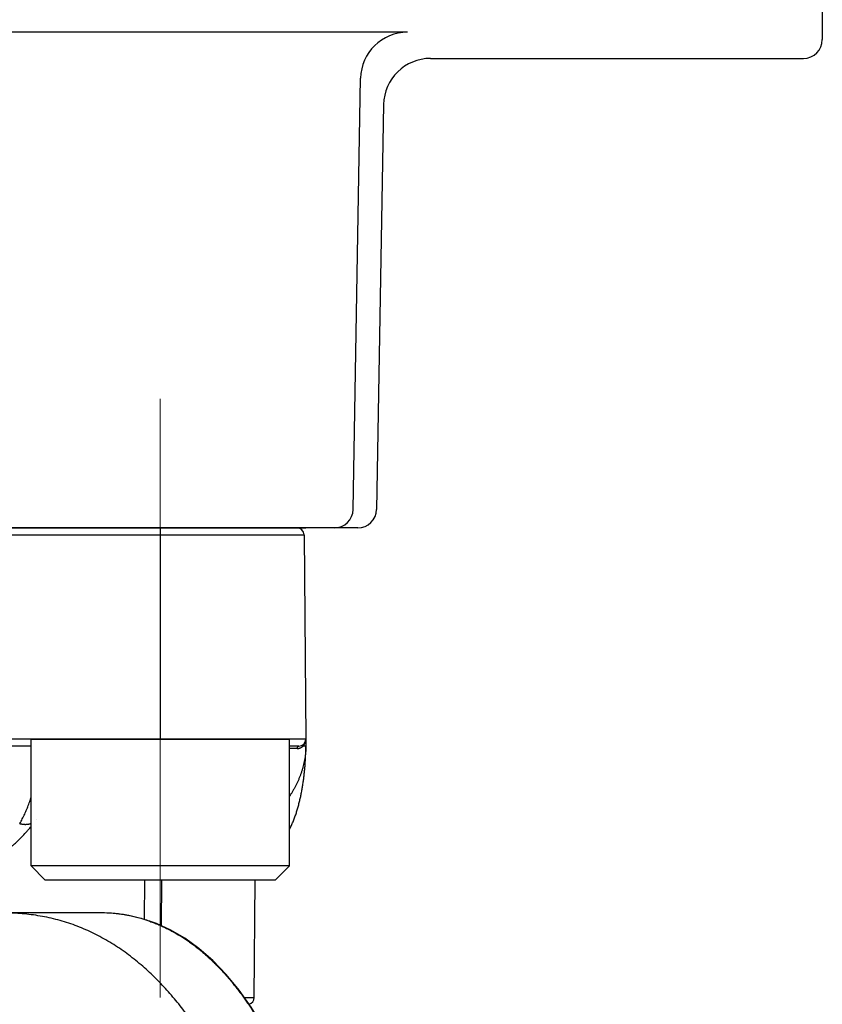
# Model space of a CAD drawing. Header units: millimetres. Extents: x 0 to 1076, y 0 to 742.
# Tile 31 of 125: x 157 to 174, y 396 to 417. Entities that reach past the tile are written whole.
import ezdxf

# ---------------------------------------------------------------- set-up
doc = ezdxf.new("R2010")
doc.units = ezdxf.units.MM
doc.header["$LTSCALE"] = 0.454724
doc.linetypes.add('CENTER', pattern=[50.8, 31.75, -6.35, 6.35, -6.35])
doc.layers.add('NoLayerName_001', color=7, linetype='Continuous')

msp = doc.modelspace()

# ---------------------------------------------------------------- linework, layer by layer
at = {"layer": 'NoLayerName_001', "color": 7, "linetype": 'Continuous', "lineweight": 25}
for p, q in [((174, 427.1751), (174, 416.4)), ((165.167, 416.5586), (134.833, 416.5586)), ((165.6572, 416), (173.6, 416)), ((164.0069, 406.393), (164.1671, 415.576)), ((164.6574, 415.0175), (164.5069, 406.393)), ((164.1069, 406), (135.8931, 406))]:
    msp.add_line(p, q, dxfattribs=at)
at = {"layer": 'NoLayerName_001', "color": 4, "linetype": 'CENTER', "lineweight": 13}
msp.add_line((159.9, 408.75), (159.9, 395.9987), dxfattribs=at)
at = {"layer": 'NoLayerName_001', "color": 21, "linetype": 'Continuous', "lineweight": 25}
msp.add_line((137, 406), (163, 406), dxfattribs=at)
at = {"layer": 'NoLayerName_001', "color": 60, "linetype": 'Continuous', "lineweight": 25}
for p, q in [((137.038, 405.8513), (162.962, 405.8513)), ((137.188, 406), (162.812, 406)), ((159.8995, 406), (159.8995, 401.5)), ((162.962, 405.8513), (163, 401.5)), ((163, 401.5), (137, 401.5)), ((163, 401.5), (163, 401.35)), ((157.1495, 401.35), (142.8505, 401.35)), ((162.85, 401.35), (162.6495, 401.35)), ((162.9494, 401.3491), (162.9372, 401.349)), ((157.2684, 399.7906), (157.2686, 399.7908)), ((159.5627, 398.5), (159.5572, 397.6614)), ((159.9244, 398.5), (159.9171, 397.5269)), ((161.9013, 395.9987), (161.9231, 398.5)), ((158.6103, 397.8), (141.3897, 397.8)), ((161.6892, 395.9987), (161.9013, 395.9987))]:
    msp.add_line(p, q, dxfattribs=at)
at = {"layer": 'NoLayerName_001', "color": 140, "linetype": 'Continuous', "lineweight": 25}
msp.add_line((137.188, 406), (162.812, 406), dxfattribs=at)
at = {"layer": 'NoLayerName_001', "color": 4, "linetype": 'Continuous', "lineweight": 25}
for p, q in [((157.1495, 398.8), (157.1495, 401.5)), ((157.1495, 401.5), (162.6495, 401.5)), ((162.6495, 398.8), (162.6495, 401.5)), ((162.6495, 398.8), (157.1495, 398.8)), ((157.4495, 398.5), (157.1495, 398.8)), ((162.3495, 398.5), (162.6495, 398.8)), ((162.3495, 398.5), (157.4495, 398.5))]:
    msp.add_line(p, q, dxfattribs=at)
at = {"layer": 'NoLayerName_001', "color": 60, "linetype": 'Continuous', "lineweight": 25}
msp.add_lwpolyline([(162.0748, 395.3991), (161.8349, 395.7922), (161.5792, 396.1545), (161.3064, 396.4869), (161.0197, 396.7842), (160.7236, 397.0417), (160.4217, 397.2583), (160.1235, 397.432), (159.8216, 397.5708), (159.5128, 397.6766), (159.1903, 397.7506), (158.8435, 397.7923), (158.6103, 397.8)], dxfattribs=at)
at = {"layer": 'NoLayerName_001', "color": 7, "linetype": 'Continuous', "lineweight": 25}
for centre, radius, start, end in [((165.167, 415.5586), 1, 90, 179), ((173.6, 416.4), 0.4, 270, 0), ((165.6572, 415), 1, 90, 179), ((163.6069, 406.4), 0.4, 270, 359), ((164.1069, 406.4), 0.4, 270, 359)]:
    msp.add_arc(centre, radius, start, end, dxfattribs=at)
at = {"layer": 'NoLayerName_001', "color": 60, "linetype": 'Continuous', "lineweight": 25}
for centre, radius, start, end in [((162.812, 405.85), 0.15, 0.5, 90), ((162.85, 401.5), 0.15, 270, 0), ((162.786, 401.4989), 0.2139, 340.81779, 345.13704), ((162.7818, 401.4999), 0.2182, 345.16525, 356.60026), ((162.7804, 401.5), 0.2196, 356.59694, 359.99909), ((162.7842, 305.4603), 95.8416, 89.97974, 90.080559), ((162.8157, 401.4805), 0.179, 292.65221, 309.61149), ((162.8121, 401.4852), 0.1849, 309.53488, 312.5819), ((161.4665, 401.3502), 1.5335, 359.83538, 359.9922), ((158.611, 394.3591), 3.4409, 86.66265, 90.01215), ((158.6164, 394.464), 3.3359, 85.74565, 86.65), ((158.6241, 394.5599), 3.2396, 80.66832, 85.755), ((158.639, 394.6595), 3.139, 79.15903, 80.64301), ((158.6459, 394.6957), 3.1021, 74.77733, 79.15773), ((158.6502, 394.7115), 3.0858, 71.80198, 74.77691), ((158.6531, 394.7208), 3.076, 70.56275, 71.79905), ((161.7513, 396), 0.15, 285.0442, 359.49996)]:
    msp.add_arc(centre, radius, start, end, dxfattribs=at)
for points, knots in [([(162.9636, 401.3801), (162.9642, 401.3809), (162.9652, 401.3824), (162.9667, 401.3847), (162.9681, 401.387), (162.9695, 401.3893), (162.9709, 401.3916), (162.9723, 401.394), (162.9736, 401.3963), (162.9749, 401.3987), (162.9762, 401.4011), (162.9774, 401.4036), (162.9786, 401.406), (162.9798, 401.4085), (162.9809, 401.4109), (162.9821, 401.4134), (162.9831, 401.4159), (162.9842, 401.4184), (162.9852, 401.421), (162.9862, 401.4235), (162.9871, 401.4261), (162.9877, 401.4278), (162.988, 401.4286)], [0, 0, 0, 0, 0.002717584, 0.005435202, 0.008153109, 0.010871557, 0.013590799, 0.016311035, 0.01903221, 0.021754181, 0.024476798, 0.027199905, 0.029923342, 0.03264694, 0.035370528, 0.038093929, 0.040816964, 0.043539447, 0.046261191, 0.048982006, 0.0517017, 0.054420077, 0.054420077, 0.054420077, 0.054420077]), ([(163, 401.3458), (162.9995, 401.3244), (162.9991, 401.2817), (162.9947, 401.2176), (162.9881, 401.1537), (162.979, 401.0901), (162.9676, 401.0268), (162.9539, 400.9639), (162.938, 400.9015), (162.92, 400.8397), (162.9, 400.7787), (162.878, 400.7183), (162.8541, 400.6587), (162.8284, 400.5999), (162.8009, 400.5419), (162.7717, 400.4847), (162.741, 400.4284), (162.7086, 400.373), (162.6781, 400.3236), (162.6579, 400.293), (162.6495, 400.2802)], [0, 0, 0, 0, 0.0640857, 0.1282449, 0.192478, 0.2567765, 0.3211235, 0.3854945, 0.4498585, 0.5141787, 0.5784384, 0.6426563, 0.7068491, 0.7710288, 0.8352023, 0.899372, 0.9635361, 1.0276897, 1.091836, 1.1377505, 1.1377505, 1.1377505, 1.1377505]), ([(162.8181, 401.3018), (162.8182, 401.3025), (162.8182, 401.3039), (162.8183, 401.306), (162.8185, 401.3081), (162.8188, 401.3102), (162.8191, 401.3123), (162.8195, 401.3144), (162.8199, 401.3164), (162.8204, 401.3185), (162.8209, 401.3205), (162.8215, 401.3225), (162.8222, 401.3245), (162.8229, 401.3265), (162.8238, 401.3284), (162.8246, 401.3303), (162.8256, 401.3322), (162.8266, 401.334), (162.8277, 401.3358), (162.8289, 401.3376), (162.8302, 401.3392), (162.8316, 401.3409), (162.833, 401.3424), (162.8346, 401.3438), (162.8362, 401.3451), (162.838, 401.3463), (162.8398, 401.3474), (162.8418, 401.3483), (162.8438, 401.349), (162.8458, 401.3496), (162.8479, 401.3499), (162.8493, 401.35), (162.85, 401.35)], [0, 0, 0, 0, 0.002095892, 0.004193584, 0.006292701, 0.008392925, 0.010493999, 0.012595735, 0.014698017, 0.016800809, 0.018904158, 0.021007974, 0.02311157, 0.025214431, 0.027316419, 0.029417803, 0.031519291, 0.033622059, 0.035727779, 0.03783781, 0.039949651, 0.042060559, 0.044169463, 0.046277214, 0.048386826, 0.050503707, 0.0526329, 0.054767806, 0.056899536, 0.059021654, 0.061131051, 0.063228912, 0.063228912, 0.063228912, 0.063228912]), ([(162.8181, 401.3018), (162.8193, 401.3019), (162.8215, 401.3019), (162.8249, 401.302), (162.8283, 401.3021), (162.8317, 401.3024), (162.8351, 401.3027), (162.8385, 401.3031), (162.8419, 401.3035), (162.8453, 401.304), (162.8487, 401.3046), (162.852, 401.3052), (162.8554, 401.306), (162.8587, 401.3067), (162.862, 401.3076), (162.8653, 401.3085), (162.8686, 401.3094), (162.8718, 401.3105), (162.8751, 401.3116), (162.8783, 401.3127), (162.8815, 401.3139), (162.8836, 401.3148), (162.8846, 401.3152)], [0, 0, 0, 0, 0.003403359, 0.006806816, 0.010211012, 0.013616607, 0.017024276, 0.020434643, 0.023847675, 0.027262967, 0.030680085, 0.03409858, 0.037517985, 0.040937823, 0.044357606, 0.047776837, 0.051195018, 0.054611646, 0.05802622, 0.06143824, 0.064847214, 0.068252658, 0.068252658, 0.068252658, 0.068252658]), ([(162.9372, 401.349), (162.9371, 401.3497), (162.9369, 401.351), (162.9366, 401.353), (162.9364, 401.3551), (162.9363, 401.3571), (162.9362, 401.3592), (162.9363, 401.3612), (162.9365, 401.3633), (162.9368, 401.3653), (162.9371, 401.3673), (162.9376, 401.3693), (162.9382, 401.3713), (162.9389, 401.3733), (162.9397, 401.3752), (162.9406, 401.377), (162.9417, 401.3788), (162.9428, 401.3805), (162.944, 401.3822), (162.9453, 401.3838), (162.9467, 401.3853), (162.9477, 401.3862), (162.9482, 401.3866)], [0, 0, 0, 0, 0.002035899, 0.004078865, 0.006126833, 0.008178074, 0.010231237, 0.012285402, 0.014340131, 0.016395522, 0.018452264, 0.020511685, 0.022575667, 0.024644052, 0.026714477, 0.028784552, 0.030852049, 0.032915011, 0.034971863, 0.037021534, 0.039063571, 0.041098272, 0.041098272, 0.041098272, 0.041098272]), ([(162.9372, 401.349), (162.9377, 401.3495), (162.9387, 401.3504), (162.9402, 401.3518), (162.9416, 401.3533), (162.943, 401.3548), (162.9445, 401.3562), (162.9458, 401.3577), (162.9472, 401.3592), (162.9486, 401.3608), (162.9499, 401.3623), (162.9513, 401.3639), (162.9526, 401.3654), (162.9539, 401.367), (162.9552, 401.3686), (162.9564, 401.3702), (162.9577, 401.3718), (162.9589, 401.3735), (162.9601, 401.3751), (162.9613, 401.3768), (162.9625, 401.3784), (162.9633, 401.3796), (162.9636, 401.3801)], [0, 0, 0, 0, 0.002043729, 0.004087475, 0.00613136, 0.008175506, 0.010220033, 0.012265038, 0.014310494, 0.016356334, 0.018402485, 0.020448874, 0.022495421, 0.024542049, 0.026588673, 0.028635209, 0.030681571, 0.032727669, 0.034773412, 0.036818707, 0.03886346, 0.040907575, 0.040907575, 0.040907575, 0.040907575]), ([(163, 401.35), (162.9996, 401.35), (162.9988, 401.3499), (162.9977, 401.3499), (162.9966, 401.3497), (162.9956, 401.3496), (162.9944, 401.3496), (162.9933, 401.3496), (162.9921, 401.3496), (162.991, 401.3496), (162.9895, 401.3496), (162.988, 401.3495), (162.9865, 401.3495), (162.9854, 401.3495), (162.9843, 401.3495), (162.9779, 401.3494), (162.9693, 401.3493), (162.958, 401.3492), (162.9524, 401.3491), (162.9494, 401.3491)], [0, 0, 0, 0, 0.00121097, 0.002373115, 0.003358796, 0.004418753, 0.005557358, 0.006731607, 0.007897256, 0.009037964, 0.010160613, 0.012381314, 0.01349368, 0.014612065, 0.015735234, 0.01686185, 0.0337396, 0.04161287, 0.05061245, 0.05061245, 0.05061245, 0.05061245]), ([(162.9514, 400.6334), (162.9533, 400.6482), (162.9573, 400.6779), (162.9627, 400.7225), (162.9678, 400.7671), (162.9724, 400.8118), (162.9768, 400.8565), (162.9807, 400.9013), (162.9843, 400.9461), (162.9875, 400.9909), (162.9904, 401.0357), (162.9929, 401.0806), (162.9951, 401.1254), (162.9968, 401.1703), (162.9982, 401.2152), (162.9992, 401.2602), (162.9999, 401.3051), (162.9999, 401.335), (163, 401.35)], [0, 0, 0, 0, 0.04492756, 0.08985459, 0.13478057, 0.1797057, 0.22463044, 0.26955519, 0.3144803, 0.35940604, 0.40433266, 0.4492603, 0.49418835, 0.53911586, 0.58404209, 0.62896648, 0.67388874, 0.71880877, 0.71880877, 0.71880877, 0.71880877]), ([(162.6495, 399.5744), (162.6538, 399.5827), (162.6651, 399.6042), (162.6824, 399.6395), (162.7013, 399.6803), (162.7194, 399.7214), (162.7366, 399.763), (162.753, 399.8048), (162.7686, 399.847), (162.7836, 399.8893), (162.7978, 399.932), (162.8114, 399.9748), (162.8243, 400.0179), (162.8367, 400.0611), (162.8484, 400.1045), (162.8597, 400.148), (162.8703, 400.1916), (162.8805, 400.2354), (162.8902, 400.2793), (162.8994, 400.3232), (162.9081, 400.3673), (162.9164, 400.4115), (162.9242, 400.4557), (162.9316, 400.5), (162.9386, 400.5444), (162.9453, 400.5888), (162.9493, 400.6185), (162.9514, 400.6334)], [0, 0, 0, 0, 0.0279551, 0.0729123, 0.117869, 0.1628255, 0.207777, 0.252721, 0.2976619, 0.3426035, 0.3875475, 0.432494, 0.4774411, 0.5223857, 0.5673243, 0.6122587, 0.657191, 0.7021226, 0.7470543, 0.7919863, 0.8369181, 0.8818485, 0.9267773, 0.9717051, 1.0166327, 1.0615603, 1.106488, 1.106488, 1.106488, 1.106488]), ([(156.9056, 399.7014), (156.9151, 399.7179), (156.9344, 399.7508), (156.9614, 399.8012), (156.9874, 399.8523), (157.0121, 399.9039), (157.0356, 399.9561), (157.058, 400.0088), (157.0794, 400.062), (157.0996, 400.1155), (157.1188, 400.1694), (157.1354, 400.2187), (157.1453, 400.2501), (157.1495, 400.2633)], [0, 0, 0, 0, 0.05719846, 0.11441681, 0.17165724, 0.228917, 0.2861887, 0.34346062, 0.40071832, 0.45796001, 0.51519226, 0.57241991, 0.61392227, 0.61392227, 0.61392227, 0.61392227]), ([(156.9056, 399.7014), (156.9098, 399.7004), (156.9184, 399.6983), (156.9312, 399.6956), (156.9441, 399.6931), (156.9571, 399.691), (156.9702, 399.6893), (156.9833, 399.6879), (156.9964, 399.6868), (157.0095, 399.6861), (157.0227, 399.6858), (157.0359, 399.6859), (157.0491, 399.6864), (157.0622, 399.6873), (157.0753, 399.6887), (157.0883, 399.6905), (157.1013, 399.6928), (157.1142, 399.6956), (157.1269, 399.6989), (157.1387, 399.7024), (157.1462, 399.705), (157.1495, 399.7061)], [0, 0, 0, 0, 0.01313616, 0.02628228, 0.03943531, 0.05259287, 0.06575333, 0.07891578, 0.09208016, 0.10524722, 0.11841846, 0.13159254, 0.14476577, 0.15793572, 0.17110158, 0.18426418, 0.19742618, 0.21059216, 0.22376752, 0.23694984, 0.24747556, 0.24747556, 0.24747556, 0.24747556]), ([(159.3787, 396.7862), (159.328, 396.8259), (159.2276, 396.9066), (159.0705, 397.0192), (158.9094, 397.1261), (158.7436, 397.2259), (158.5737, 397.3186), (158.3998, 397.4038), (158.2224, 397.4813), (158.0418, 397.5506), (157.8584, 397.6115), (157.6724, 397.6637), (157.4843, 397.7071), (157.2945, 397.7419), (157.1033, 397.7685), (156.9112, 397.7867), (156.7185, 397.7982), (156.5899, 397.7988), (156.5256, 397.8)], [0, 0, 0, 0, 0.1931913, 0.3863859, 0.5796596, 0.7731002, 0.9666549, 1.160229, 1.3537431, 1.5471363, 1.7403699, 1.9334335, 2.1263875, 2.3193107, 2.5122446, 2.705198, 2.8981437, 3.091008, 3.091008, 3.091008, 3.091008]), ([(159.6767, 397.6215), (159.709, 397.6095), (159.7738, 397.5863), (159.8693, 397.5469), (159.9638, 397.5048), (160.0569, 397.4597), (160.1487, 397.4119), (160.2391, 397.3614), (160.328, 397.3083), (160.4153, 397.2527), (160.501, 397.1948), (160.5851, 397.1346), (160.6676, 397.0723), (160.7484, 397.008), (160.8277, 396.9416), (160.9053, 396.8734), (160.9814, 396.8035), (161.0558, 396.7318), (161.1286, 396.6585), (161.1999, 396.5838), (161.2696, 396.5076), (161.3379, 396.43), (161.4046, 396.3511), (161.4699, 396.271), (161.5338, 396.1898), (161.5963, 396.1076), (161.6574, 396.0243), (161.7171, 395.94), (161.7755, 395.8549), (161.8325, 395.7688), (161.8884, 395.682), (161.9245, 395.6234), (161.9427, 395.5941)], [0, 0, 0, 0, 0.1032454, 0.2065704, 0.3099707, 0.4134347, 0.5169434, 0.6204717, 0.7239883, 0.8274578, 0.9308714, 1.0342494, 1.1376077, 1.240956, 1.3442987, 1.4476345, 1.5509569, 1.6542591, 1.7575505, 1.8608424, 1.9641415, 2.0674499, 2.1707657, 2.2740827, 2.3773912, 2.4806868, 2.583973, 2.6872516, 2.7905222, 2.8937823, 2.9970274, 3.1002509, 3.1002509, 3.1002509, 3.1002509]), ([(162.704, 390.1839), (162.6902, 390.2467), (162.663, 390.3723), (162.6199, 390.5603), (162.5753, 390.7479), (162.5289, 390.9351), (162.4808, 391.1218), (162.431, 391.3081), (162.3793, 391.4939), (162.3258, 391.6792), (162.2704, 391.8639), (162.213, 392.0481), (162.1537, 392.2316), (162.0923, 392.4144), (162.0288, 392.5965), (161.9631, 392.7778), (161.8952, 392.9584), (161.8251, 393.138), (161.7526, 393.3168), (161.6777, 393.4945), (161.6003, 393.6712), (161.5202, 393.8467), (161.4375, 394.021), (161.352, 394.1939), (161.2636, 394.3653), (161.1722, 394.5353), (161.0778, 394.7035), (160.9802, 394.87), (160.8794, 395.0345), (160.7753, 395.1969), (160.6677, 395.3571), (160.5566, 395.515), (160.4418, 395.6702), (160.3234, 395.8226), (160.201, 395.9719), (160.0747, 396.1179), (159.9442, 396.2602), (159.8095, 396.3987), (159.6705, 396.5328), (159.5276, 396.663), (159.428, 396.7447), (159.3787, 396.7862)], [0, 0, 0, 0, 0.1928086, 0.3856342, 0.5784713, 0.7713157, 0.9641643, 1.1570153, 1.3498682, 1.5427238, 1.7355823, 1.9284402, 2.121295, 2.3141466, 2.5069968, 2.6998495, 2.8927112, 3.085589, 3.2784779, 3.4713679, 3.6642531, 3.8571329, 4.0500116, 4.2428991, 4.4358097, 4.6287406, 4.8216761, 5.0146079, 5.207536, 5.4004692, 5.5934255, 5.7864261, 5.979452, 6.1724756, 6.3654872, 6.5584968, 6.7515351, 6.9446541, 7.1378679, 7.3311078, 7.5243278, 7.5243278, 7.5243278, 7.5243278])]:
    msp.add_open_spline(points, degree=3, knots=knots, dxfattribs=at)
at = {"layer": 'NoLayerName_001', "color": 7, "linetype": 'Continuous', "lineweight": 25}
msp.add_open_spline([(156.6389, 399.15), (156.6648, 399.1686), (156.7029, 399.195), (156.762, 399.2397), (156.8236, 399.2956), (156.8899, 399.356), (156.9636, 399.4333), (157.0244, 399.4989), (157.0927, 399.5739), (157.1284, 399.618), (157.1495, 399.6431)], degree=3, knots=[0, 0, 0, 0, 0.09556735, 0.13908528, 0.22211842, 0.34508455, 0.40794725, 0.54221406, 0.61364053, 0.71219831, 0.71219831, 0.71219831, 0.71219831], dxfattribs=at)

doc.saveas('drawing.dxf')
